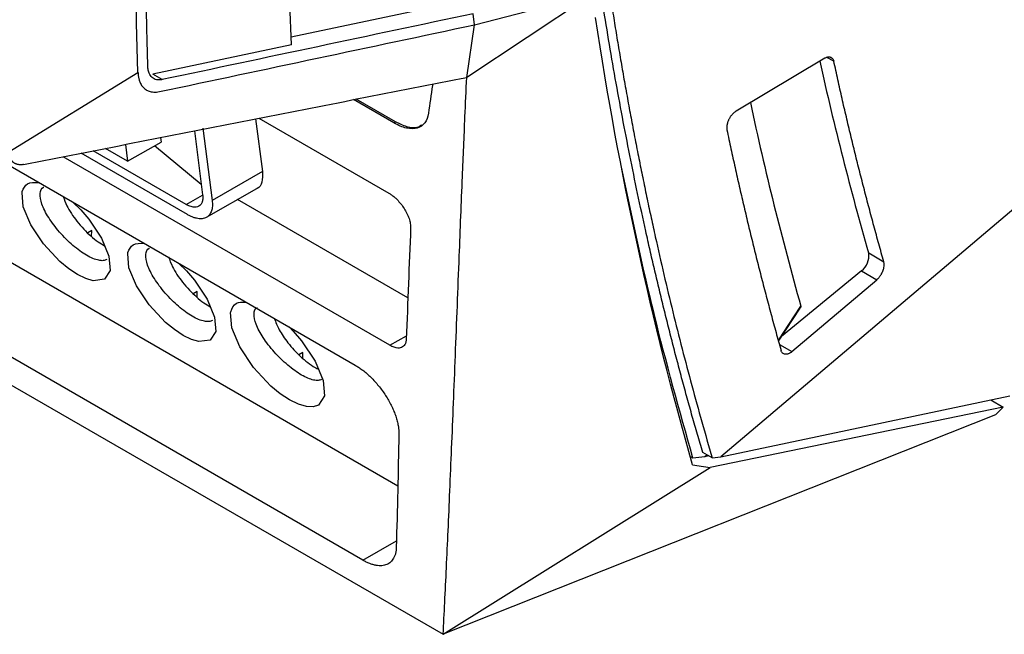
# Model space of a CAD drawing. Header units: millimetres. Extents: x 156922 to 157823, y 112322 to 113312.
# Tile 111 of 123: x 157675 to 157748, y 113009 to 113055. Entities that reach past the tile are written whole.
import ezdxf

# ---------------------------------------------------------------- set-up
doc = ezdxf.new("R2010")
doc.units = ezdxf.units.MM

msp = doc.modelspace()

# ---------------------------------------------------------------- linework, layer by layer
at = {"color": 7, "linetype": 'Continuous', "lineweight": 25}
for p, q in [((157707.566, 113056.113), (157695.448, 113053.542)), ((157717.8, 113056.735), (157708.496, 113050.563)), ((157709.08, 113054.471), (157717.8, 113056.735)), ((157703.369, 113020.193), (157643.492, 113054.759)), ((157709.08, 113054.472), (157708.981, 113055.296)), ((157708.496, 113050.563), (157709.08, 113054.471)), ((157695.469, 113052.988), (157685.167, 113050.804)), ((157735.091, 113051.989), (157728.508, 113048.053)), ((157735.769, 113051.757), (157735.259, 113052.051)), ((157674.478, 113045.04), (157684.073, 113050.924)), ((157685.875, 113050.396), (157685.167, 113050.804)), ((157708.077, 113050.481), (157708.496, 113050.563)), ((157703.08, 113047.182), (157700.086, 113048.91)), ((157703.207, 113047.254), (157700.275, 113048.947)), ((157667.21, 113048.227), (157700.219, 113029.171)), ((157692.814, 113047.481), (157693.318, 113043.562)), ((157693.061, 113047.529), (157702.706, 113041.962)), ((157757.601, 113047.986), (157727.379, 113022.368)), ((157688.263, 113046.586), (157688.875, 113041.828)), ((157688.892, 113046.786), (157689.582, 113041.42)), ((157703.08, 113047.182), (157703.207, 113047.254)), ((157685.742, 113046.091), (157685.785, 113045.76)), ((157687.656, 113041.123), (157680.75, 113045.11)), ((157683.297, 113044.334), (157681.647, 113045.286)), ((157683.137, 113045.579), (157683.297, 113044.334)), ((157683.297, 113044.334), (157685.785, 113045.76)), ((157688.775, 113042.607), (157685.308, 113045.487)), ((157702.773, 113030.657), (157678.503, 113044.668)), ((157687.754, 113040.363), (157679.84, 113044.931)), ((157693.318, 113043.562), (157689.582, 113041.42)), ((157689.166, 113040.165), (157692.901, 113042.308)), ((157687.656, 113041.123), (157688.875, 113041.822)), ((157704.125, 113034.176), (157691.465, 113041.484)), ((157680.632, 113039.176), (157680.335, 113039.005)), ((157680.631, 113038.728), (157680.632, 113039.176)), ((157738.358, 113037.513), (157739.485, 113036.862)), ((157737.825, 113036.182), (157731.886, 113031.296)), ((157737.825, 113036.182), (157738.961, 113035.526)), ((157732.661, 113030.186), (157738.961, 113035.526)), ((157688.481, 113034.645), (157688.184, 113034.474)), ((157688.48, 113034.197), (157688.481, 113034.645)), ((157731.667, 113030.96), (157733.271, 113033.425)), ((157700.777, 113014.682), (157669.09, 113032.975)), ((157702.773, 113030.657), (157704.015, 113031.369)), ((157669.35, 113030.763), (157706.745, 113009.175)), ((157731.73, 113030.723), (157732.661, 113030.186)), ((157696.33, 113030.114), (157696.034, 113029.944)), ((157696.329, 113029.67), (157696.33, 113030.114)), ((157727.379, 113022.369), (157748.854, 113026.89)), ((157748.359, 113026.064), (157726.573, 113021.582)), ((157747.443, 113026.593), (157748.359, 113026.064)), ((157748.359, 113026.064), (157747.784, 113025.496)), ((157747.784, 113025.496), (157706.745, 113009.175)), ((157726.732, 113022.288), (157726.025, 113022.697)), ((157726.353, 113022.507), (157726.195, 113022.373)), ((157726.483, 113022.432), (157726.196, 113022.373)), ((157725.301, 113022.265), (157725.12, 113022.37)), ((157726.195, 113022.373), (157725.3, 113022.266)), ((157726.732, 113022.288), (157727.378, 113022.369)), ((157706.745, 113009.175), (157726.573, 113021.582)), ((157700.777, 113014.682), (157703.274, 113016.114))]:
    msp.add_line(p, q, dxfattribs=at)
at = {"color": 7, "linetype": 'Continuous', "lineweight": 25, "flags": 128}
for points in [[(157679.257, 113041.272), (157679.823, 113040.717), (157680.41, 113040.037), (157681.36, 113038.613), (157681.913, 113037.274), (157681.996, 113036.206), (157681.591, 113035.563), (157680.743, 113035.456), (157680.188, 113035.618), (157679.573, 113035.919), (157678.925, 113036.347), (157678.271, 113036.883), (157677.051, 113038.184), (157676.101, 113039.608), (157675.549, 113040.947), (157675.466, 113042.015), (157675.478, 113042.075), (157675.478, 113042.075)], [(157687.106, 113036.741), (157687.672, 113036.186), (157688.259, 113035.506), (157689.209, 113034.082), (157689.762, 113032.742), (157689.844, 113031.675), (157689.44, 113031.032), (157688.592, 113030.925), (157688.037, 113031.087), (157687.422, 113031.388), (157686.774, 113031.816), (157686.12, 113032.352), (157684.9, 113033.653), (157683.95, 113035.077), (157683.398, 113036.416), (157683.315, 113037.484), (157683.327, 113037.544), (157683.327, 113037.544)], [(157731.657, 113031), (157731.743, 113031.132), (157732.437, 113032.199), (157733.319, 113033.556)], [(157695.293, 113032.015), (157695.603, 113031.711), (157696.229, 113030.985), (157697.243, 113029.465), (157697.833, 113028.035), (157697.921, 113026.896), (157697.489, 113026.21), (157697.089, 113026.077), (157696.584, 113026.096), (157695.991, 113026.269), (157695.335, 113026.59), (157694.643, 113027.047), (157693.945, 113027.62), (157692.643, 113029.008), (157691.629, 113030.528), (157691.04, 113031.957), (157690.951, 113033.097), (157690.96, 113033.138), (157690.96, 113033.138)]]:
    msp.add_lwpolyline(points, dxfattribs=at)
at = {"color": 7, "linetype": 'Continuous', "lineweight": 25}
for centre, radius, start, end in [((157967.272, 113103.425), 238.215, 192.52454, 196.06285), ((157968.789, 113099.937), 244.648, 192.09265, 195.74375), ((157736.936, 113037.31), 1.436, 308.24594, 8.10029)]:
    msp.add_arc(centre, radius, start, end, dxfattribs=at)
for points, knots in [([(157695.469, 113052.988), (157695.334, 113056.258), (157695.059, 113062.936), (157694.839, 113073.171), (157694.745, 113083.611), (157694.762, 113093.825), (157694.865, 113100.575), (157694.914, 113103.808)], [0, 0, 0, 0, 0.196821, 0.40195, 0.608112, 0.812297, 1, 1, 1, 1]), ([(157684.811, 113051.342), (157684.793, 113051.952), (157684.757, 113053.173), (157684.712, 113055.01), (157684.673, 113056.849), (157684.64, 113058.693), (157684.614, 113060.541), (157684.595, 113062.393), (157684.581, 113064.248), (157684.578, 113065.489), (157684.576, 113066.109)], [0, 0, 0, 0, 0.125023, 0.250035, 0.375038, 0.500035, 0.625028, 0.750018, 0.875008, 1, 1, 1, 1]), ([(157726.025, 113022.696), (157725.895, 113023.141), (157725.635, 113024.03), (157725.253, 113025.372), (157724.877, 113026.72), (157724.509, 113028.074), (157724.147, 113029.434), (157723.791, 113030.801), (157723.442, 113032.174), (157723.1, 113033.553), (157722.765, 113034.938), (157722.436, 113036.329), (157722.114, 113037.727), (157721.695, 113039.592), (157721.189, 113041.933), (157720.609, 113044.76), (157720.057, 113047.608), (157719.532, 113050.479), (157719.032, 113053.369), (157718.722, 113055.313), (157718.566, 113056.286)], [0, 0, 0, 0, 0.041796, 0.083592, 0.12539, 0.167189, 0.208991, 0.250798, 0.29261, 0.334428, 0.376254, 0.418087, 0.459931, 0.501784, 0.584901, 0.667975, 0.751013, 0.834025, 0.917018, 1, 1, 1, 1]), ([(157719.273, 113055.878), (157719.35, 113055.391), (157719.504, 113054.418), (157719.744, 113052.964), (157719.989, 113051.516), (157720.242, 113050.073), (157720.501, 113048.636), (157720.767, 113047.204), (157721.04, 113045.777), (157721.32, 113044.355), (157721.606, 113042.939), (157721.899, 113041.528), (157722.199, 113040.123), (157722.609, 113038.25), (157723.14, 113035.919), (157723.804, 113033.142), (157724.495, 113030.39), (157725.213, 113027.663), (157725.955, 113024.96), (157726.473, 113023.179), (157726.732, 113022.288)], [0, 0, 0, 0, 0.041489, 0.082981, 0.124475, 0.165973, 0.207476, 0.248984, 0.2905, 0.332023, 0.373555, 0.415098, 0.456651, 0.498216, 0.581908, 0.665565, 0.749194, 0.832804, 0.916403, 1, 1, 1, 1]), ([(157735.091, 113051.989), (157735.115, 113052.002), (157735.16, 113052.027), (157735.227, 113052.056), (157735.292, 113052.077), (157735.354, 113052.088), (157735.413, 113052.091), (157735.471, 113052.085), (157735.525, 113052.071), (157735.609, 113052.034), (157735.709, 113051.947), (157735.749, 113051.82), (157735.769, 113051.757)], [0, 0, 0, 0, 0.073853, 0.145727, 0.216273, 0.28618, 0.356158, 0.426911, 0.499124, 0.57344, 0.784938, 1, 1, 1, 1]), ([(157739.485, 113036.862), (157739.36, 113037.304), (157739.111, 113038.187), (157738.746, 113039.519), (157738.387, 113040.856), (157738.035, 113042.199), (157737.69, 113043.548), (157737.353, 113044.902), (157737.022, 113046.262), (157736.698, 113047.627), (157736.381, 113048.998), (157736.071, 113050.374), (157735.87, 113051.296), (157735.769, 113051.757)], [0, 0, 0, 0, 0.091109, 0.182177, 0.273206, 0.364195, 0.455144, 0.546053, 0.636922, 0.727751, 0.818541, 0.90929, 1, 1, 1, 1]), ([(157685.875, 113050.396), (157685.845, 113050.39), (157685.784, 113050.378), (157685.697, 113050.37), (157685.612, 113050.369), (157685.529, 113050.375), (157685.412, 113050.394), (157685.268, 113050.445), (157685.114, 113050.55), (157684.988, 113050.693), (157684.904, 113050.855), (157684.851, 113051.018), (157684.821, 113051.173), (157684.814, 113051.286), (157684.811, 113051.342)], [0, 0, 0, 0, 0.0512705, 0.1020872, 0.1526491, 0.2031582, 0.2538171, 0.3768011, 0.4997433, 0.6225513, 0.7457741, 0.8301329, 0.9145595, 1, 1, 1, 1]), ([(157675.564, 113044.09), (157678.273, 113044.622), (157680.983, 113045.156), (157686.402, 113046.221), (157694.53, 113047.818), (157702.658, 113049.416), (157708.077, 113050.481)], [0, 0, 0, 0, 0.25, 0.25, 0.5, 1, 1, 1, 1]), ([(157684.074, 113050.923), (157684.075, 113050.882), (157684.079, 113050.798), (157684.092, 113050.678), (157684.111, 113050.562), (157684.135, 113050.451), (157684.166, 113050.344), (157684.226, 113050.175), (157684.338, 113049.961), (157684.531, 113049.742), (157684.766, 113049.58), (157685.008, 113049.495), (157685.239, 113049.463), (157685.449, 113049.465), (157685.596, 113049.491), (157685.67, 113049.504)], [0, 0, 0, 0, 0.041937, 0.083568, 0.125008, 0.166369, 0.207769, 0.249322, 0.37371, 0.499224, 0.625065, 0.75002, 0.833106, 0.916124, 1, 1, 1, 1]), ([(157706.745, 113009.175), (157706.785, 113009.966), (157706.868, 113011.614), (157706.991, 113014.181), (157707.118, 113016.945), (157707.248, 113019.904), (157707.38, 113023.06), (157707.517, 113026.411), (157707.705, 113031.177), (157707.922, 113036.793), (157708.158, 113042.703), (157708.343, 113047.127), (157708.452, 113049.584), (157708.496, 113050.563)], [0, 0, 0, 0, 0.056956, 0.118735, 0.185339, 0.256768, 0.333021, 0.414099, 0.500001, 0.679159, 0.822208, 0.929154, 1, 1, 1, 1]), ([(157705.965, 113050.066), (157705.96, 113050.032), (157705.854, 113049.308), (157705.75, 113048.585), (157705.651, 113047.897)], [0, 0, 0, 0, 0.047042, 1, 1, 1, 1]), ([(157728.508, 113048.053), (157728.484, 113048.038), (157728.438, 113048.009), (157728.37, 113047.956), (157728.305, 113047.897), (157728.242, 113047.834), (157728.183, 113047.766), (157728.128, 113047.696), (157728.078, 113047.623), (157728.031, 113047.548), (157727.99, 113047.473), (157727.952, 113047.398), (157727.92, 113047.323), (157727.892, 113047.25), (157727.868, 113047.178), (157727.849, 113047.108), (157727.835, 113047.04), (157727.824, 113046.976), (157727.817, 113046.914), (157727.813, 113046.856), (157727.813, 113046.8), (157727.815, 113046.749), (157727.821, 113046.7), (157727.826, 113046.67), (157727.829, 113046.656)], [0, 0, 0, 0, 0.056415, 0.111786, 0.166113, 0.219397, 0.271636, 0.322832, 0.372984, 0.422092, 0.470157, 0.517177, 0.563154, 0.608086, 0.651975, 0.69482, 0.736621, 0.777378, 0.817091, 0.85576, 0.893386, 0.929968, 0.965506, 1, 1, 1, 1]), ([(157705.651, 113047.897), (157705.609, 113047.607), (157705.516, 113047.368), (157705.229, 113046.993), (157705.041, 113046.865), (157704.694, 113046.768), (157704.569, 113046.751), (157704.305, 113046.751), (157704.166, 113046.767), (157703.872, 113046.831), (157703.718, 113046.88), (157703.405, 113047.008), (157703.244, 113047.087), (157703.08, 113047.182)], [0, 0, 0, 0, 0.25, 0.25, 0.5, 0.5, 0.625, 0.625, 0.75, 0.75, 0.875, 0.875, 1, 1, 1, 1]), ([(157705.149, 113047.025), (157705.064, 113046.961), (157704.792, 113046.757), (157704.101, 113046.822), (157703.49, 113047.118), (157703.207, 113047.254)], [0, 0, 0, 0, 0.1961614, 0.6281988, 1, 1, 1, 1]), ([(157727.829, 113046.656), (157727.928, 113046.19), (157728.125, 113045.26), (157728.43, 113043.871), (157728.74, 113042.487), (157729.058, 113041.108), (157729.383, 113039.735), (157729.714, 113038.367), (157730.053, 113037.004), (157730.398, 113035.647), (157730.75, 113034.296), (157731.109, 113032.95), (157731.474, 113031.609), (157731.723, 113030.72), (157731.848, 113030.275)], [0, 0, 0, 0, 0.08314, 0.166315, 0.249525, 0.332771, 0.416051, 0.499367, 0.582718, 0.666104, 0.749525, 0.832982, 0.916473, 1, 1, 1, 1]), ([(157675.564, 113044.091), (157675.531, 113044.085), (157675.466, 113044.073), (157675.372, 113044.067), (157675.283, 113044.068), (157675.199, 113044.077), (157675.121, 113044.093), (157675.048, 113044.114), (157674.98, 113044.142), (157674.918, 113044.174), (157674.861, 113044.21), (157674.809, 113044.25), (157674.762, 113044.293), (157674.695, 113044.365), (157674.616, 113044.478), (157674.543, 113044.646), (157674.493, 113044.832), (157674.483, 113044.971), (157674.478, 113045.04)], [0, 0, 0, 0, 0.055458, 0.109491, 0.162099, 0.213281, 0.263039, 0.311371, 0.358279, 0.403763, 0.447822, 0.490457, 0.531668, 0.571455, 0.680439, 0.788186, 0.894704, 1, 1, 1, 1]), ([(157725.3, 113022.266), (157724.303, 113025.814), (157722.318, 113032.878), (157720.752, 113040.314), (157719.972, 113044.015)], [0, 0, 0, 0, 0.502394, 1, 1, 1, 1]), ([(157693.318, 113043.562), (157693.321, 113043.29), (157693.325, 113042.752), (157693.114, 113042.347), (157692.905, 113042.312), (157692.9, 113042.311)], [0, 0, 0, 0, 0.499223, 0.987647, 1, 1, 1, 1]), ([(157675.478, 113042.075), (157675.576, 113042.309), (157675.775, 113042.782), (157676.376, 113042.767), (157676.68, 113042.76)], [0, 0, 0, 0, 0.4940295, 1, 1, 1, 1]), ([(157681.757, 113037.027), (157681.676, 113036.993), (157681.515, 113036.925), (157681.161, 113036.956), (157680.742, 113037.086), (157680.264, 113037.325), (157679.754, 113037.657), (157679.235, 113038.067), (157678.719, 113038.544), (157678.075, 113039.234), (157677.388, 113040.157), (157676.874, 113041.182), (157676.751, 113041.969), (157676.882, 113042.344), (157677.067, 113042.399), (157677.071, 113042.401)], [0, 0, 0, 0, 0.060797, 0.121489, 0.18407, 0.245499, 0.307053, 0.369547, 0.430186, 0.49437, 0.619597, 0.745526, 0.871498, 0.996711, 1, 1, 1, 1]), ([(157678.517, 113041.699), (157678.596, 113041.479), (157678.8, 113040.905), (157679.388, 113040.035), (157680.031, 113039.285), (157680.566, 113038.766), (157681.097, 113038.336), (157681.435, 113038.134), (157681.597, 113038.038)], [0, 0, 0, 0, 0.171163, 0.444759, 0.591759, 0.731095, 0.87093, 1, 1, 1, 1]), ([(157688.875, 113041.828), (157688.879, 113041.794), (157688.887, 113041.726), (157688.89, 113041.629), (157688.887, 113041.538), (157688.877, 113041.451), (157688.861, 113041.369), (157688.825, 113041.245), (157688.747, 113041.099), (157688.599, 113040.974), (157688.411, 113040.911), (157688.211, 113040.914), (157688.018, 113040.958), (157687.841, 113041.023), (157687.718, 113041.09), (157687.656, 113041.123)], [0, 0, 0, 0, 0.043436, 0.086536, 0.129494, 0.172505, 0.215766, 0.259467, 0.384478, 0.508551, 0.63009, 0.751525, 0.834236, 0.916581, 1, 1, 1, 1]), ([(157702.706, 113041.962), (157702.741, 113041.941), (157702.81, 113041.9), (157702.914, 113041.828), (157703.017, 113041.751), (157703.12, 113041.667), (157703.221, 113041.576), (157703.385, 113041.417), (157703.604, 113041.171), (157703.853, 113040.82), (157704.063, 113040.447), (157704.193, 113040.13), (157704.268, 113039.883), (157704.307, 113039.702), (157704.329, 113039.53), (157704.328, 113039.425), (157704.328, 113039.372)], [0, 0, 0, 0, 0.0419572, 0.0833666, 0.1244429, 0.165406, 0.2064777, 0.2478777, 0.3685821, 0.4894836, 0.6137888, 0.7395731, 0.8051707, 0.8698881, 0.9345542, 1, 1, 1, 1]), ([(157689.582, 113041.42), (157689.587, 113041.381), (157689.605, 113041.231), (157689.606, 113041.017), (157689.579, 113040.8), (157689.52, 113040.573), (157689.402, 113040.347), (157689.213, 113040.18), (157689.018, 113040.093), (157688.834, 113040.055), (157688.634, 113040.052), (157688.422, 113040.084), (157688.203, 113040.148), (157687.98, 113040.238), (157687.828, 113040.321), (157687.754, 113040.363)], [0, 0, 0, 0, 0.0329834, 0.1267762, 0.1947124, 0.2508834, 0.3780857, 0.4959473, 0.5722078, 0.6470377, 0.7205631, 0.7929246, 0.8639239, 0.9330838, 1, 1, 1, 1]), ([(157683.327, 113037.544), (157683.425, 113037.778), (157683.624, 113038.251), (157684.225, 113038.236), (157684.529, 113038.229)], [0, 0, 0, 0, 0.494029, 1, 1, 1, 1]), ([(157689.606, 113032.496), (157689.525, 113032.462), (157689.363, 113032.394), (157689.01, 113032.425), (157688.591, 113032.555), (157688.113, 113032.794), (157687.603, 113033.126), (157687.084, 113033.536), (157686.568, 113034.013), (157685.924, 113034.703), (157685.237, 113035.626), (157684.723, 113036.651), (157684.6, 113037.438), (157684.731, 113037.813), (157684.916, 113037.868), (157684.92, 113037.87)], [0, 0, 0, 0, 0.060797, 0.121489, 0.18407, 0.245499, 0.307053, 0.369547, 0.430186, 0.49437, 0.619597, 0.745526, 0.871498, 0.996711, 1, 1, 1, 1]), ([(157686.343, 113037.225), (157686.428, 113036.986), (157686.637, 113036.394), (157687.236, 113035.505), (157687.88, 113034.753), (157688.415, 113034.235), (157688.946, 113033.805), (157689.284, 113033.603), (157689.446, 113033.507)], [0, 0, 0, 0, 0.182951, 0.452656, 0.597566, 0.734919, 0.872765, 1, 1, 1, 1]), ([(157738.961, 113035.526), (157738.983, 113035.545), (157739.026, 113035.583), (157739.086, 113035.646), (157739.143, 113035.711), (157739.195, 113035.778), (157739.242, 113035.846), (157739.285, 113035.914), (157739.323, 113035.981), (157739.357, 113036.047), (157739.387, 113036.111), (157739.439, 113036.236), (157739.495, 113036.424), (157739.516, 113036.621), (157739.508, 113036.765), (157739.493, 113036.829), (157739.485, 113036.862)], [0, 0, 0, 0, 0.0588363, 0.1157203, 0.1706518, 0.2236308, 0.274657, 0.3237305, 0.3708511, 0.4160187, 0.4592333, 0.5004948, 0.6674126, 0.8302617, 0.9144426, 1, 1, 1, 1]), ([(157690.96, 113033.138), (157691.06, 113033.402), (157691.241, 113033.879), (157691.82, 113033.873), (157692.078, 113033.871)], [0, 0, 0, 0, 0.555054, 1, 1, 1, 1]), ([(157697.711, 113028.119), (157697.632, 113028.087), (157697.475, 113028.022), (157697.126, 113028.056), (157696.711, 113028.188), (157696.234, 113028.428), (157695.723, 113028.759), (157695.2, 113029.168), (157694.679, 113029.641), (157694.025, 113030.327), (157693.322, 113031.24), (157692.787, 113032.252), (157692.642, 113033.025), (157692.758, 113033.393), (157692.939, 113033.445), (157692.943, 113033.447)], [0, 0, 0, 0, 0.060894, 0.121335, 0.183855, 0.244952, 0.30626, 0.368572, 0.429175, 0.493218, 0.618617, 0.744961, 0.871335, 0.996748, 1, 1, 1, 1]), ([(157733.319, 113033.556), (157733.32, 113033.55), (157733.322, 113033.538), (157733.316, 113033.511), (157733.301, 113033.472), (157733.281, 113033.443), (157733.269, 113033.426)], [0, 0, 0, 0, 0.155239, 0.30957, 0.588715, 1, 1, 1, 1]), ([(157694.2, 113032.646), (157694.306, 113032.372), (157694.527, 113031.795), (157695.217, 113030.784), (157695.986, 113029.939), (157696.686, 113029.359), (157697.156, 113029.035), (157697.417, 113028.917), (157697.512, 113028.874)], [0, 0, 0, 0, 0.196528, 0.413756, 0.658906, 0.793125, 0.924886, 1, 1, 1, 1]), ([(157704.005, 113031.11), (157704.003, 113031.079), (157703.999, 113031.017), (157703.985, 113030.931), (157703.965, 113030.851), (157703.937, 113030.778), (157703.887, 113030.678), (157703.799, 113030.57), (157703.652, 113030.482), (157703.473, 113030.443), (157703.285, 113030.456), (157703.106, 113030.502), (157702.942, 113030.565), (157702.83, 113030.626), (157702.773, 113030.657)], [0, 0, 0, 0, 0.050346, 0.100234, 0.149899, 0.199577, 0.249503, 0.37193, 0.49403, 0.617941, 0.742127, 0.828577, 0.914111, 1, 1, 1, 1]), ([(157732.661, 113030.186), (157732.637, 113030.166), (157732.59, 113030.128), (157732.518, 113030.081), (157732.446, 113030.042), (157732.36, 113030.006), (157732.262, 113029.982), (157732.15, 113029.98), (157732.045, 113030.009), (157731.956, 113030.073), (157731.888, 113030.161), (157731.861, 113030.237), (157731.848, 113030.275)], [0, 0, 0, 0, 0.06928, 0.137775, 0.206228, 0.275382, 0.387596, 0.500168, 0.631165, 0.762521, 0.880989, 1, 1, 1, 1]), ([(157700.219, 113029.171), (157700.26, 113029.147), (157700.343, 113029.098), (157700.467, 113029.018), (157700.591, 113028.933), (157700.716, 113028.842), (157700.902, 113028.699), (157701.147, 113028.492), (157701.448, 113028.204), (157701.739, 113027.892), (157702.111, 113027.446), (157702.532, 113026.849), (157702.876, 113026.228), (157703.094, 113025.737), (157703.229, 113025.375), (157703.335, 113025.021), (157703.402, 113024.716), (157703.439, 113024.459), (157703.458, 113024.245), (157703.458, 113024.111), (157703.458, 113024.044)], [0, 0, 0, 0, 0.0252299, 0.0503817, 0.0755042, 0.1006463, 0.1258569, 0.1883031, 0.2507979, 0.3136124, 0.3765275, 0.5030703, 0.6272961, 0.6889488, 0.7506665, 0.8125101, 0.8744125, 0.9162611, 0.958053, 1, 1, 1, 1]), ([(157703.263, 113015.655), (157703.261, 113015.609), (157703.258, 113015.517), (157703.243, 113015.385), (157703.222, 113015.26), (157703.193, 113015.142), (157703.158, 113015.03), (157703.116, 113014.925), (157703.026, 113014.746), (157702.858, 113014.529), (157702.561, 113014.343), (157702.198, 113014.257), (157701.841, 113014.278), (157701.532, 113014.349), (157701.287, 113014.431), (157701.035, 113014.54), (157700.863, 113014.635), (157700.777, 113014.682)], [0, 0, 0, 0, 0.036019, 0.071763, 0.107319, 0.142775, 0.178219, 0.213741, 0.24943, 0.37176, 0.49377, 0.617675, 0.741893, 0.806939, 0.871273, 0.935443, 1, 1, 1, 1])]:
    msp.add_open_spline(points, degree=3, knots=knots, dxfattribs=at)
for points in [[(157684.073, 113050.924), (157683.923, 113055.812), (157683.844, 113060.745), (157683.836, 113065.718)], [(157708.981, 113055.296), (157701.279, 113053.662), (157693.581, 113052.027), (157685.875, 113050.396)], [(157725.276, 113021.777), (157722.249, 113032.303), (157719.838, 113043.407), (157718.059, 113055.012)], [(157685.67, 113049.504), (157693.476, 113051.157), (157701.276, 113052.815), (157709.08, 113054.471)], [(157704.328, 113039.372), (157704.22, 113036.618), (157704.113, 113033.865), (157704.005, 113031.11)], [(157703.458, 113024.044), (157703.4, 113021.253), (157703.337, 113018.457), (157703.263, 113015.655)], [(157725.276, 113021.777), (157725.708, 113021.712), (157726.141, 113021.648), (157726.573, 113021.582)]]:
    msp.add_open_spline(points, degree=3, dxfattribs=at)

doc.saveas('drawing.dxf')
